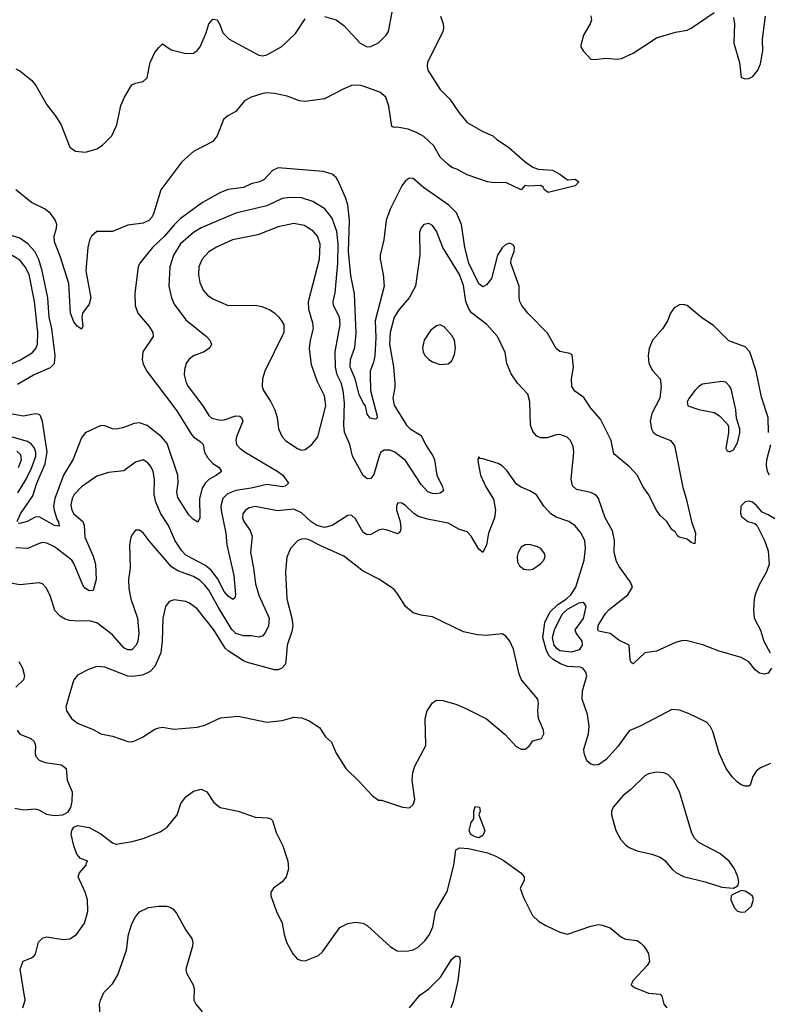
# Model space of a CAD drawing. Header units: inches. Extents: x 2134017 to 2292458, y 756222 to 916513.
# Tile 243 of 256: x 2201769 to 2205651, y 881789 to 886891. Entities that reach past the tile are written whole.
import ezdxf

# ---------------------------------------------------------------- set-up
doc = ezdxf.new("R2010")
doc.units = ezdxf.units.IN
doc.header["$MEASUREMENT"] = 0
doc.layers.add('C2808', color=7, linetype='Continuous')

msp = doc.modelspace()

# ---------------------------------------------------------------- linework, layer by layer
at = {"layer": 'C2808', "color": 5}
for points, elevation in [([(2203950.3, 886910), (2203964.9, 886870), (2203966.4, 886846.4), (2203962.3, 886830), (2203883.5, 886670), (2203881.1, 886650), (2203884.7, 886630), (2203948.6, 886528.6), (2203999.7, 886479.7), (2204047.9, 886407.9), (2204090, 886358.3), (2204170, 886312), (2204222, 886290), (2204243.8, 886270), (2204303.1, 886230), (2204390, 886153.8), (2204430, 886127.6), (2204457.3, 886117.3), (2204530.9, 886110.9), (2204570.2, 886090.2), (2204610, 886061.1), (2204650, 886063.8), (2204667.7, 886050), (2204650, 886029.6), (2204510, 885996), (2204489.4, 886009.4), (2204484, 886024), (2204471.6, 886031.6), (2204408, 886028), (2204387.5, 886032.5), (2204370, 886009.4), (2204290, 886047.3), (2204230, 886045.4), (2204195.3, 886050), (2204090, 886086.8), (2204036.1, 886116.1), (2204010, 886124.7), (2203990, 886139.8), (2203950, 886178.5), (2203916.8, 886236.8), (2203865.2, 886285.2), (2203830, 886305.2), (2203783.1, 886323.1), (2203726.6, 886333.4), (2203711.9, 886331.9), (2203698, 886338), (2203683.5, 886443.5), (2203667, 886490), (2203635.9, 886515.9), (2203550, 886546.6), (2203528.8, 886551.2), (2203490, 886549.2), (2203450, 886533.2), (2203350, 886480.6), (2203250, 886467.7), (2203220.9, 886470), (2203155.5, 886495.5), (2203090, 886508.7), (2203050, 886512.5), (2203030, 886509.2), (2202970.1, 886489.9), (2202935.6, 886470), (2202890, 886415.4), (2202847.9, 886392.1), (2202826.6, 886373.4), (2202792.8, 886290), (2202770, 886260.4), (2202670, 886207.5), (2202610, 886154), (2202501.8, 886010), (2202465.7, 885890), (2202456.5, 885870), (2202439.6, 885850), (2202410, 885835.9), (2202330, 885825.8), (2202250, 885793.3), (2202170, 885793.7), (2202140.9, 885770), (2202131.1, 885748.9), (2202122.7, 885710), (2202112.4, 885590), (2202138.6, 885450), (2202130, 885417.4), (2202094.7, 885370), (2202091.1, 885350), (2202096.5, 885303.5), (2202090, 885287.3), (2202070, 885300.5), (2202050, 885325.7), (2202033.7, 885370), (2202024.4, 885524.4), (2201981.2, 885661.2), (2201950, 885739.1), (2201948.9, 885770), (2201961.1, 885810), (2201961.9, 885830), (2201953.8, 885853.8), (2201930, 885887.3), (2201900.9, 885910), (2201830, 885944.1), (2201750, 886009.2)], 280), ([(2201750, 886636.5), (2201770, 886626.2), (2201830, 886577.6), (2201852.3, 886550), (2201909.6, 886449.6), (2201954, 886394), (2201982, 886350), (2202030.2, 886230.2), (2202059.3, 886210), (2202110, 886205), (2202170, 886221.5), (2202199.6, 886240.4), (2202248, 886290), (2202273.1, 886346.9), (2202293.9, 886446.1), (2202312.3, 886490), (2202350, 886552.7), (2202370, 886562), (2202410, 886570.3), (2202429.7, 886590), (2202445.5, 886670), (2202470, 886720.9), (2202490, 886747.7), (2202510, 886766), (2202554.8, 886734.8), (2202630, 886716.1), (2202670, 886718), (2202690, 886731.1), (2202704.3, 886750), (2202736.4, 886823.6), (2202750, 886870.4), (2202770, 886893.7), (2202792.4, 886890), (2202806.8, 886866.8), (2202822.8, 886822.8), (2202854.6, 886790), (2203010, 886707), (2203030, 886704.1), (2203050, 886709.2), (2203128.2, 886751.8), (2203200.1, 886819.9), (2203250, 886896.3)], 280), ([(2203350, 886908.4), (2203410, 886890.4), (2203450, 886860.4), (2203534.3, 886770), (2203570, 886751), (2203590, 886751.8), (2203630, 886771.2), (2203669.8, 886810), (2203680.9, 886830), (2203700.5, 886930)], 280), ([(2204730.2, 886910.2), (2204733.1, 886890), (2204727.6, 886870), (2204692.9, 886810), (2204678.4, 886758.4), (2204678.4, 886750), (2204690.4, 886730), (2204730, 886686.5), (2204750, 886684.4), (2204810, 886691.9), (2204866.8, 886686.8), (2204890, 886690.1), (2204950, 886718.2), (2205070, 886797.8), (2205170, 886826), (2205230, 886837.1), (2205250, 886846.4), (2205370, 886928.2)], 320), ([(2205470, 886902), (2205474.9, 886870), (2205471.3, 886770), (2205500.9, 886670), (2205510, 886591.3), (2205530, 886583.8), (2205550, 886586.4), (2205570, 886596.3), (2205597, 886630), (2205610, 886662), (2205622.4, 886730), (2205620.5, 886790), (2205635.6, 886910)], 320), ([(2205651.7, 884751.7), (2205649.1, 884830), (2205614.5, 884934.5), (2205586.9, 885070), (2205554.6, 885170), (2205530, 885196.5), (2205446.7, 885226.7), (2205366.8, 885306.8), (2205306.4, 885346.4), (2205230, 885409.7), (2205210, 885414.5), (2205190, 885412.6), (2205162.3, 885397.7), (2205143, 885370), (2205128, 885330), (2205104.4, 885290), (2205050, 885229.6), (2205033.4, 885186.6), (2205028.3, 885150), (2205031, 885110), (2205050, 885073.1), (2205089, 885030), (2205095.8, 884990), (2205088.6, 884930), (2205047.4, 884850), (2205037.9, 884810), (2205045, 884770), (2205053.5, 884753.5), (2205070, 884740.2), (2205143.8, 884710), (2205164.4, 884684.4), (2205206.6, 884466.6), (2205224.4, 884410), (2205251.8, 884290), (2205272.9, 884230), (2205270, 884175.3), (2205250, 884181.6), (2205230, 884198.7), (2205188.7, 884210), (2205178, 884218), (2205170, 884235.3), (2205150, 884249), (2205123.7, 884290), (2205090, 884322), (2205070, 884349.4), (2205029.8, 884429.8), (2205002, 884470), (2204971.1, 884530), (2204932.5, 884572.5), (2204850, 884640.7), (2204835.9, 884710), (2204781.2, 884821.2), (2204730, 884878), (2204694, 884934), (2204646.6, 884966.6), (2204632.3, 884990), (2204630.7, 885030), (2204640.9, 885090), (2204634, 885154), (2204622, 885162), (2204570, 885171.5), (2204550, 885187), (2204505.9, 885265.9), (2204403.9, 885370), (2204372.3, 885410), (2204362.4, 885430), (2204359.3, 885450), (2204359.3, 885510), (2204315.1, 885630), (2204316.9, 885650), (2204333.5, 885690), (2204335.1, 885710), (2204330, 885722.7), (2204310, 885732.8), (2204290, 885726), (2204270, 885709.5), (2204246.7, 885670), (2204214.8, 885550), (2204190, 885517.3), (2204170, 885506.9), (2204150, 885521.5), (2204097.7, 885630), (2204077.6, 885710), (2204060.7, 885830), (2204033.8, 885890), (2203994, 885930), (2203862.3, 886022.3), (2203810, 886068.7), (2203790, 886069.8), (2203770, 886055.6), (2203750, 886030.9), (2203689.5, 885910), (2203670, 885852), (2203656.6, 885750), (2203638.8, 885670), (2203637.7, 885650), (2203654, 885570), (2203659.4, 885510), (2203612.1, 885330), (2203615.7, 885244.3), (2203610.8, 885149.2), (2203604.1, 885115.9), (2203587.1, 885070), (2203585.8, 885050), (2203587.5, 884970), (2203624.2, 884830), (2203617.7, 884822.3), (2203610, 884820.3), (2203586.5, 884826.5), (2203570, 884847.3), (2203562.5, 884890), (2203550, 884906.2), (2203530, 884948.3), (2203508.2, 885030), (2203482.7, 885090), (2203484.6, 885130), (2203507.1, 885192.9), (2203513.1, 885266.9), (2203504.6, 885470), (2203485.5, 885565.5), (2203474.8, 885690), (2203480.1, 885850), (2203470, 885932), (2203459.3, 885970), (2203418.8, 886058.8), (2203410, 886072.8), (2203390, 886089.8), (2203343.6, 886103.6), (2203110, 886123.5), (2203079.5, 886110), (2203036.5, 886063.5), (2203012.7, 886050), (2202970, 886040.3), (2202930, 886021.7), (2202850, 886011.8), (2202810, 885996.1), (2202716.5, 885943.5), (2202601.6, 885858.4), (2202570, 885828.7), (2202520.6, 885770), (2202458, 885710), (2202392, 885630), (2202384.3, 885610), (2202365.6, 885474.4), (2202368.4, 885410), (2202381.8, 885370), (2202441.3, 885301.3), (2202460.2, 885270), (2202460.7, 885250), (2202407.8, 885170), (2202403.7, 885130), (2202410, 885106.7), (2202428, 885070), (2202584.1, 884864.1), (2202661, 884741), (2202670, 884729.3), (2202705.9, 884705.9), (2202721.2, 884690), (2202727.8, 884650), (2202742.7, 884622.7), (2202770, 884591.9), (2202803.1, 884570), (2202815.3, 884550), (2202790.4, 884530), (2202750, 884507.8), (2202731.2, 884488.8), (2202716.3, 884463.7), (2202701.8, 884410), (2202704.2, 884310), (2202692.5, 884287.5), (2202670, 884301.3), (2202646, 884326), (2202590, 884414.5), (2202583.8, 884443.8), (2202590.9, 884489.1), (2202589, 884530), (2202534.4, 884694.4), (2202505.3, 884730), (2202430, 884788.1), (2202390, 884801.9), (2202362.1, 884797.9), (2202304.7, 884775.3), (2202270, 884769.8), (2202250, 884770.8), (2202210, 884786.6), (2202190, 884788.2), (2202108.6, 884750), (2202090, 884724.2), (2202046.6, 884613.4), (2201997.4, 884530), (2201951.6, 884410), (2201945.1, 884370), (2201947.5, 884350), (2201962.3, 884302.3), (2201971, 884289), (2201973.4, 884266.6), (2201950, 884269.3), (2201870, 884315.2), (2201850, 884313.8), (2201808.5, 884290), (2201770, 884279.8), (2201762, 884282)], 320), ([(2205667.3, 883530), (2205650, 883504.8), (2205630, 883498.9), (2205604.2, 883504.3), (2205582.1, 883522.1), (2205550, 883563.5), (2205510, 883586.6), (2205390, 883620.5), (2205311, 883651), (2205230, 883672.6), (2205206.7, 883673.3), (2205170, 883664), (2205070, 883618.7), (2205010, 883609.5), (2204950, 883553.2), (2204940.1, 883560.1), (2204934.5, 883574.5), (2204929.4, 883649.4), (2204874.9, 883674.9), (2204829.8, 883709.8), (2204770, 883722.3), (2204766, 883730), (2204768.4, 883751.6), (2204806.3, 883813.7), (2204826.1, 883833.9), (2204923, 883910), (2204946, 883950), (2204936.6, 883976.6), (2204877.8, 884057.8), (2204863.8, 884083.8), (2204852.1, 884130), (2204852.9, 884192.9), (2204842.9, 884242.9), (2204804.8, 884310), (2204769.8, 884409.8), (2204761.4, 884421.4), (2204751.4, 884431.4), (2204730, 884440.3), (2204655.8, 884455.8), (2204635.8, 884475.8), (2204628.5, 884510), (2204643.1, 884650), (2204638.5, 884678.5), (2204625.1, 884710), (2204607.8, 884727.8), (2204570, 884741), (2204550, 884739.2), (2204504, 884724), (2204470, 884724), (2204450, 884733.3), (2204430, 884757), (2204418.2, 884790), (2204413.8, 884910), (2204403.5, 884950), (2204350, 885007.8), (2204316.6, 885056.6), (2204294.8, 885110), (2204286.2, 885166.2), (2204246.6, 885250), (2204191.8, 885311.8), (2204112.3, 885372.3), (2204095.4, 885395.4), (2204083.2, 885430), (2204070, 885513.3), (2204050, 885569.8), (2203962.7, 885710), (2203930, 885795.1), (2203910, 885824.5), (2203890, 885835.6), (2203864.9, 885830), (2203850, 885812.7), (2203842, 885790), (2203843.6, 885670), (2203820.6, 885510), (2203789.4, 885450), (2203736.3, 885390), (2203710.2, 885350), (2203690, 885269.3), (2203686.1, 885210), (2203707.7, 885092.3), (2203714.4, 885005.6), (2203714.8, 884985.2), (2203704.2, 884930), (2203710, 884894), (2203774.3, 884790), (2203793.6, 884770), (2203850, 884735.8), (2203872.9, 884690), (2203911.7, 884631.7), (2203919.2, 884610), (2203931.6, 884530), (2203961.6, 884470), (2203966.7, 884450), (2203950, 884436.9), (2203930, 884433.6), (2203910, 884435.2), (2203884.6, 884444.6), (2203850, 884483.2), (2203770, 884606.9), (2203713.8, 884650), (2203690, 884659.9), (2203659.1, 884660.9), (2203642, 884650), (2203632.3, 884630), (2203605.4, 884534.5), (2203590, 884513), (2203570, 884512.4), (2203550, 884529.8), (2203494.4, 884630), (2203480.6, 884690), (2203454, 884754), (2203449.4, 884790), (2203453.8, 884906.2), (2203447.2, 884970), (2203435.8, 885010), (2203416, 885050), (2203407.5, 885090), (2203404.9, 885170), (2203430.9, 885310.9), (2203427, 885350), (2203397, 885410), (2203395.2, 885430), (2203404.2, 885475.7), (2203418.4, 885630), (2203419.9, 885730), (2203414.1, 885794.1), (2203390, 885863.1), (2203351.5, 885911.5), (2203290, 885948.3), (2203230, 885968.3), (2203170, 885969.3), (2203130, 885964.6), (2203050, 885925.8), (2202890, 885887.7), (2202710, 885812.5), (2202670, 885789.1), (2202603, 885730), (2202566.1, 885670), (2202547.1, 885610), (2202543.2, 885510), (2202556.5, 885450), (2202570, 885416.4), (2202630, 885334.9), (2202738, 885250), (2202755.8, 885230), (2202763.1, 885210), (2202754.9, 885190), (2202725.5, 885170), (2202670, 885149.7), (2202647.6, 885132.4), (2202632.9, 885110), (2202623.1, 885076.9), (2202622.2, 885050), (2202632.4, 885010), (2202642.5, 884990), (2202718.2, 884890), (2202750, 884839.5), (2202766.3, 884826.3), (2202810, 884815.5), (2202830, 884817.7), (2202890, 884837.5), (2202910, 884835.8), (2202918.7, 884830), (2202925.5, 884810), (2202894.1, 884730), (2202890.2, 884710), (2202893.2, 884690), (2202910.2, 884670), (2202938.5, 884650), (2203107.9, 884550), (2203133.2, 884530), (2203163.1, 884490), (2203146.6, 884473.4), (2203131.3, 884470), (2203050, 884482.6), (2202970, 884463.3), (2202890, 884451.7), (2202846.8, 884433.2), (2202823.3, 884410), (2202811.8, 884370), (2202813.1, 884346.8), (2202838.4, 884230), (2202844, 884170), (2202879.7, 884010), (2202888, 883912), (2202885.3, 883894.7), (2202873.9, 883886.1), (2202850, 883903.5), (2202830, 883928.4), (2202794.8, 883994.8), (2202759.7, 884039.7), (2202730, 884063.5), (2202630, 884115.9), (2202610, 884137.8), (2202575.2, 884190), (2202540.6, 884270), (2202501.7, 884330), (2202475.8, 884390), (2202466.7, 884430), (2202468.2, 884510), (2202461.8, 884550), (2202450, 884575.6), (2202434.6, 884594.6), (2202410, 884609.6), (2202370, 884597.4), (2202310, 884553.5), (2202230, 884544.8), (2202170, 884526.4), (2202090, 884470.7), (2202051.6, 884430), (2202040.7, 884410), (2202034.5, 884374.5), (2202039.5, 884350), (2202050.2, 884330), (2202096.5, 884290), (2202104.2, 884270), (2202106.3, 884210), (2202150.9, 884110.9), (2202162.1, 884070), (2202165.5, 883990), (2202150, 883933.2), (2202130, 883931.6), (2202110, 883943.5), (2202098, 883958), (2202052.7, 884070), (2202039, 884090), (2201950, 884159), (2201910, 884178.5), (2201890, 884181.3), (2201870, 884176.3), (2201810, 884150.6), (2201750, 884154.6)], 340), ([(2201758.2, 885001.8), (2201841.4, 885050), (2201930, 885088.4), (2201949.9, 885110.1), (2201953.3, 885150), (2201936.3, 885290), (2201922.9, 885350), (2201915.9, 885450), (2201886.4, 885590), (2201868.3, 885648.3), (2201847.9, 885690), (2201811.9, 885730), (2201770, 885759.1), (2201670, 885789.9)], 320), ([(2201690, 885091.5), (2201770, 885127.1), (2201834.8, 885165.2), (2201852.6, 885187.4), (2201861.1, 885210), (2201863.2, 885270), (2201846.7, 885430), (2201818.5, 885570), (2201798.5, 885610), (2201770, 885645.2), (2201730, 885669.3)], 340), ([(2201756.4, 884290), (2201772.9, 884330), (2201836.8, 884423.2), (2201858.7, 884490), (2201901.7, 884590), (2201911.9, 884651.9), (2201888.3, 884808.3), (2201877.4, 884837.4), (2201870, 884845.1), (2201850, 884848.5), (2201790, 884837.2), (2201730, 884846.6)], 320), ([(2201760.6, 884439.4), (2201802.3, 884510), (2201830, 884566.3), (2201852.9, 884630), (2201853.4, 884650), (2201845.9, 884670), (2201830, 884690.9), (2201810, 884705.7), (2201730, 884728.3)], 340), ([(2201764.1, 884570), (2201778.6, 884610), (2201775.4, 884635.4), (2201755.3, 884655.3)], 360), ([(2205656, 884530), (2205647, 884550), (2205641.7, 884581.7), (2205643.5, 884610), (2205663.4, 884690)], 320), ([(2205662.6, 883037.4), (2205610, 883013.6), (2205590, 882998), (2205570.5, 882970), (2205555.6, 882924.4), (2205550, 882919.3), (2205530, 882918.4), (2205510, 882925.6), (2205490, 882940.5), (2205465.5, 882965.5), (2205432.7, 883010), (2205396.2, 883090), (2205363, 883203), (2205349.6, 883230), (2205329.3, 883250), (2205236, 883296), (2205190, 883312.4), (2205150, 883315.6), (2204990, 883231.1), (2204930, 883205.4), (2204870, 883125.1), (2204810, 883057.6), (2204770, 883029.6), (2204750, 883027.3), (2204730, 883032.7), (2204709.4, 883050), (2204695.1, 883090), (2204694.7, 883110), (2204717.7, 883190), (2204722, 883230), (2204713.4, 883290), (2204685.6, 883370), (2204687.7, 883412.3), (2204709.7, 883490), (2204704.7, 883510), (2204689.8, 883529.8), (2204675.8, 883535.8), (2204610, 883539), (2204572.7, 883552.7), (2204535.6, 883575.6), (2204514.9, 883594.9), (2204499.8, 883619.8), (2204482.2, 883690), (2204492.6, 883767.4), (2204518.4, 883821.6), (2204559.4, 883860.6), (2204604.1, 883890), (2204626, 883910), (2204653.1, 883950), (2204696.3, 884090), (2204703.4, 884150), (2204699.9, 884190), (2204679.8, 884230), (2204650, 884267.7), (2204616.3, 884290), (2204550, 884313.6), (2204523.1, 884330), (2204487.6, 884370), (2204448, 884428), (2204414.5, 884450), (2204369, 884469), (2204344.4, 884484.4), (2204294.1, 884554.1), (2204270, 884578.5), (2204250, 884590.8), (2204170, 884616), (2204156.4, 884616.4), (2204150, 884626), (2204144.7, 884610), (2204146, 884594), (2204158.7, 884530), (2204186.5, 884470), (2204226.2, 884406.2), (2204235.9, 884350), (2204230.7, 884310), (2204199.1, 884230), (2204190, 884169.4), (2204170, 884129.3), (2204150, 884147), (2204110, 884214.7), (2204090, 884237.4), (2204050, 884248.5), (2203990, 884282.5), (2203883, 884303), (2203837.3, 884317.3), (2203812.6, 884332.6), (2203770, 884373.5), (2203750, 884386.3), (2203730, 884386.6), (2203722.7, 884370), (2203723.5, 884350), (2203742.2, 884290), (2203746, 884254), (2203742.8, 884237.2), (2203730, 884226.3), (2203670, 884247.9), (2203650, 884250.8), (2203630, 884246.2), (2203590, 884223.9), (2203570, 884221.5), (2203550, 884233.7), (2203510, 884305.1), (2203490, 884323.1), (2203470, 884321.7), (2203390, 884270.6), (2203350, 884260.2), (2203309.8, 884270), (2203279.2, 884290), (2203230, 884335), (2203190, 884355), (2203106.4, 884346.3), (2202990, 884368), (2202959.1, 884360.9), (2202939.6, 884350), (2202926, 884330), (2202925.1, 884310), (2202931.1, 884290), (2202963.7, 884243.7), (2202974.1, 884214.1), (2202966.3, 884130), (2202982.3, 884050), (2202991.9, 883968.1), (2203010, 883908.7), (2203063.5, 883790), (2203059.2, 883750), (2203043.7, 883716.3), (2203030, 883698), (2203010, 883692), (2202970, 883698.4), (2202930, 883697.9), (2202890, 883710.6), (2202870, 883731.6), (2202801.6, 883841.6), (2202750, 883934.9), (2202730, 883961.5), (2202704.4, 883984.4), (2202670, 884005.8), (2202590, 884035.2), (2202556.5, 884056.5), (2202440.5, 884190), (2202410, 884232.3), (2202390, 884246), (2202370, 884245.2), (2202354.2, 884225.8), (2202346.4, 884210), (2202338.7, 884170), (2202342.4, 884050), (2202333.8, 883990), (2202336.1, 883943.9), (2202345.7, 883890), (2202380.5, 883790), (2202387.7, 883710), (2202381.5, 883670), (2202372.9, 883650), (2202350, 883625), (2202330, 883624.8), (2202310, 883636.8), (2202250, 883703.4), (2202170, 883766), (2202130, 883776.2), (2202070, 883773.8), (2202030, 883777.5), (2202004.6, 883784.6), (2201979.4, 883799.4), (2201951.5, 883830), (2201927.9, 883907.9), (2201907.2, 883947.2), (2201888.1, 883968.1), (2201870, 883972.6), (2201770, 883962.2), (2201650, 883984.8)], 360), ([(2205683.7, 884303.7), (2205650, 884326), (2205619.3, 884339.3), (2205590, 884373.2), (2205568, 884390), (2205550, 884396), (2205530, 884392.7), (2205508.2, 884370), (2205505.8, 884334.2), (2205510, 884318), (2205544.7, 884290), (2205579.8, 884279.8), (2205590.9, 884270.9), (2205631.5, 884191.5), (2205650, 884138), (2205654.3, 884070), (2205641.7, 884030), (2205601.8, 883958.2), (2205584, 883916), (2205577.3, 883890), (2205573.6, 883830), (2205577.7, 883790), (2205610, 883727.3), (2205627.9, 883670), (2205659.7, 883610)], 340), ([(2201764.5, 883564.5), (2201784.6, 883530), (2201793.6, 883490), (2201788.7, 883470), (2201750, 883431.3)], 360), ([(2201757.1, 883210), (2201770, 883188.4), (2201826.4, 883166.4), (2201845.2, 883150), (2201852.1, 883130), (2201849.4, 883090), (2201853, 883073), (2201870, 883053.1), (2201901.7, 883041.7), (2201986.8, 883030), (2202010, 883010.5), (2202015.6, 882950), (2202041.1, 882890), (2202040.6, 882839.4), (2202032, 882808), (2202017.2, 882782.8), (2201991.8, 882768.2), (2201955.5, 882764.5), (2201928.1, 882768.1), (2201910, 882772.9), (2201870, 882794.5), (2201850, 882799.2), (2201790, 882795), (2201743.5, 882803.5)], 360), ([(2201786, 881770), (2201797.4, 881810), (2201772.1, 881970), (2201787.6, 882012.4), (2201831.2, 882028.8), (2201842.7, 882037.3), (2201851, 882049), (2201867.1, 882110), (2201890, 882133.4), (2201910, 882138.9), (2201995.6, 882124.4), (2202030, 882128), (2202063.7, 882150), (2202105.6, 882210), (2202122.4, 882270), (2202121.7, 882330), (2202109.6, 882370.4), (2202072.8, 882450), (2202079.7, 882470), (2202114, 882510), (2202116, 882524), (2202122, 882530), (2202084.1, 882544.1), (2202065.9, 882565.9), (2202049.6, 882610.4), (2202037, 882670), (2202039.3, 882690), (2202050, 882706), (2202070, 882714.8), (2202130, 882704.9), (2202190, 882672.4), (2202250, 882624.9), (2202270, 882619.1), (2202352.3, 882632.3), (2202410, 882647.2), (2202497.7, 882682.3), (2202533.9, 882706.1), (2202585.6, 882770), (2202604.7, 882830), (2202630, 882863), (2202670, 882894), (2202710, 882904), (2202738.8, 882890), (2202775.1, 882835.1), (2202808.3, 882808.3), (2202902, 882790), (2202990, 882758), (2203055.5, 882755.5), (2203070.6, 882750.6), (2203080.7, 882740.7), (2203098.5, 882678.5), (2203134, 882610), (2203158.8, 882530), (2203162.8, 882490), (2203150.5, 882449.5), (2203130, 882424), (2203084.7, 882390), (2203071.3, 882370), (2203071.3, 882350), (2203101, 882270), (2203130.7, 882210), (2203140.5, 882150), (2203153, 882110), (2203184.9, 882050), (2203210, 882022), (2203230, 882014.9), (2203250, 882014.4), (2203317.8, 882042.2), (2203338.9, 882061.1), (2203430, 882187.2), (2203470, 882207.2), (2203510, 882214.4), (2203548.3, 882208.3), (2203570, 882196.3), (2203690, 882088.7), (2203726.4, 882066.4), (2203776.3, 882063.7), (2203810, 882071.8), (2203834.9, 882085.1), (2203870, 882117), (2203894.6, 882150), (2203910.9, 882190.9), (2203925.3, 882270), (2203986, 882374), (2204019.4, 882510), (2204030.8, 882589.2), (2204050, 882600.2), (2204096.9, 882596.9), (2204193.9, 882573.9), (2204237.1, 882557.1), (2204275.3, 882535.3), (2204368, 882470), (2204385.5, 882450), (2204385.5, 882430), (2204364.9, 882390), (2204381.7, 882341.7), (2204428.7, 882248.7), (2204459.5, 882219.5), (2204497.2, 882197.2), (2204570, 882163.1), (2204610, 882152.4), (2204730, 882194.4), (2204770, 882201.6), (2204790, 882199.3), (2204830, 882184.9), (2204890, 882137.3), (2204910, 882126.8), (2204970, 882118.8), (2204990, 882106), (2205006, 882090), (2205030, 882052), (2205034, 882010), (2205022, 881990), (2204947.7, 881910), (2204938.8, 881890), (2204956.4, 881876.4), (2205030, 881846.2), (2205090, 881840.4), (2205098, 881830), (2205109, 881790), (2205123.7, 881770)], 360), ([(2202186.6, 881730), (2202182.9, 881790), (2202187.6, 881810), (2202206, 881850), (2202250, 881894.4), (2202278.1, 881941.8), (2202322.7, 882070), (2202334, 882150), (2202350, 882205.5), (2202370, 882242.8), (2202390, 882267.3), (2202438, 882290), (2202490, 882297.3), (2202530, 882297.1), (2202550, 882292.7), (2202563.9, 882283.9), (2202581.8, 882261.8), (2202630, 882172.4), (2202661.1, 882130), (2202667.2, 882110), (2202664.6, 882090), (2202630.4, 881970), (2202634.9, 881950), (2202668.9, 881890), (2202673.7, 881870), (2202672.2, 881810), (2202682, 881790), (2202715.2, 881750)], 340), ([(2203790, 881770.5), (2203843.8, 881836.2), (2203891.4, 881868.6), (2203950.7, 881929.3), (2204010, 882022.4), (2204030, 882039.3), (2204050, 882034.8), (2204052.2, 882012.2), (2204040.9, 881910), (2204016.4, 881803.6), (2204004.2, 881770)], 340)]:
    msp.add_lwpolyline(points, dxfattribs=dict(at, elevation=elevation))
for points, elevation in [([(2203190, 885835.2), (2203110, 885818), (2203003.7, 885776.3), (2202872.4, 885750), (2202790, 885712.2), (2202750, 885687.8), (2202715, 885650), (2202699, 885610), (2202696.6, 885570), (2202703.2, 885530), (2202721.2, 885490), (2202743.6, 885463.6), (2202770, 885444.2), (2202850, 885409.2), (2202990, 885411.3), (2203024.8, 885404.8), (2203067, 885387), (2203090, 885372), (2203112, 885352), (2203127.2, 885330), (2203138, 885310), (2203138.3, 885270), (2203039.5, 885070), (2203028.5, 885030), (2203027, 884990), (2203033.4, 884970), (2203071.5, 884911.5), (2203092.1, 884870), (2203104.2, 884830), (2203111.7, 884770), (2203130.3, 884730), (2203150, 884708.8), (2203210, 884668.4), (2203230, 884660.4), (2203250, 884664.4), (2203283.7, 884690), (2203315.6, 884730), (2203356.3, 884890), (2203350, 884942), (2203313.7, 885013.7), (2203282.6, 885102.6), (2203272.7, 885187.3), (2203277.8, 885230), (2203292.9, 885290), (2203290, 885319), (2203267.7, 885390), (2203267.1, 885430), (2203323.4, 885650), (2203327.4, 885727.4), (2203313.7, 885770), (2203290, 885797.4), (2203244, 885824)], 360), ([(2203950, 885309.6), (2203930, 885305.1), (2203900, 885280), (2203866.5, 885230), (2203858.3, 885190), (2203861.7, 885170), (2203870.4, 885150), (2203890.5, 885130), (2203910, 885118.9), (2203950, 885104.9), (2203990, 885107.7), (2204010, 885122.8), (2204023.7, 885156.3), (2204028.6, 885190), (2204023.1, 885230), (2204010, 885255.1), (2203970, 885299.6)], 360), ([(2205410, 885016), (2205310, 885001.7), (2205290, 884989.7), (2205270, 884969.7), (2205240.2, 884930), (2205230.4, 884910), (2205233.4, 884890), (2205290, 884871.4), (2205370, 884854.9), (2205397.4, 884837.4), (2205437, 884797), (2205444.1, 884784.1), (2205444.9, 884750), (2205431, 884670), (2205436.9, 884656.9), (2205450, 884651), (2205470, 884662.8), (2205490, 884698), (2205502.4, 884750), (2205502.9, 884770), (2205485.6, 884825.6), (2205481.7, 884870), (2205457.4, 884977.4), (2205450, 884992.3), (2205430, 885012.3)], 340), ([(2203250, 884201), (2203230, 884199.8), (2203210, 884189.8), (2203172.7, 884150), (2203154.4, 884105.6), (2203147.2, 884030), (2203154.8, 883890), (2203180.4, 883790), (2203185, 883750), (2203180.2, 883719.8), (2203155.3, 883650), (2203150, 883565.2), (2203144.9, 883550), (2203129.2, 883530.8), (2203110, 883522.6), (2203090, 883521.7), (2202950, 883559.3), (2202930, 883568.8), (2202850, 883620.2), (2202834.9, 883634.9), (2202776.5, 883730), (2202690, 883838.2), (2202650, 883867.7), (2202630, 883876.5), (2202570, 883885.3), (2202543.6, 883876.4), (2202524.9, 883850), (2202512.2, 883790), (2202508.2, 883670), (2202500.5, 883610), (2202470, 883539.7), (2202446.7, 883513.3), (2202405.9, 883494.1), (2202352.6, 883487.4), (2202330, 883489), (2202210, 883535.3), (2202170, 883539.7), (2202130, 883525.3), (2202070, 883495.1), (2202050.2, 883470), (2202044.7, 883455.3), (2202008.8, 883330), (2202012, 883310), (2202038.4, 883270), (2202070, 883246), (2202150, 883212.7), (2202190, 883190.3), (2202250, 883178), (2202330, 883150.5), (2202350, 883148), (2202370, 883154.9), (2202406.9, 883173.1), (2202470, 883214), (2202490, 883220.7), (2202510, 883224), (2202570, 883214.8), (2202690, 883224), (2202730, 883234.8), (2202810, 883274), (2202902, 883282), (2203050.5, 883250.5), (2203130, 883259.5), (2203190, 883275.8), (2203233, 883273), (2203270, 883258.4), (2203323.4, 883223.4), (2203354.6, 883174.6), (2203386.6, 883146.6), (2203410.6, 883090), (2203460.7, 883010), (2203530, 882942.8), (2203596, 882870), (2203630, 882846.8), (2203646, 882846), (2203754, 882810), (2203790, 882807.3), (2203810, 882824.7), (2203817.2, 882850), (2203804.5, 882950), (2203807, 882990), (2203817.2, 883022.8), (2203874.5, 883130), (2203872.3, 883270), (2203881.2, 883310), (2203909.5, 883350.5), (2203930, 883364), (2203963.4, 883363.4), (2204030, 883343.8), (2204082.3, 883322.3), (2204190, 883268), (2204287.1, 883187.1), (2204343.9, 883123.9), (2204370, 883110.6), (2204389.4, 883110.6), (2204410, 883126), (2204430, 883154), (2204474.5, 883165.5), (2204487, 883190), (2204485.1, 883210), (2204458.7, 883270), (2204455.6, 883310), (2204459.5, 883350), (2204455.1, 883370), (2204370.9, 883470.9), (2204359.5, 883499.5), (2204329.7, 883629.7), (2204311, 883671), (2204290, 883696), (2204270, 883709.2), (2204190, 883699.5), (2204142.7, 883702.7), (2204070, 883719.5), (2203910, 883797.2), (2203850, 883804.5), (2203810, 883817), (2203770, 883849.4), (2203730, 883913.6), (2203710, 883938.7), (2203691.9, 883951.9), (2203632.2, 883992.2), (2203550, 884034), (2203450, 884110.9), (2203330, 884163.9), (2203270, 884195.5)], 380), ([(2204410, 884171.5), (2204390, 884169.5), (2204370, 884158), (2204353.4, 884130), (2204348.5, 884110), (2204350, 884082), (2204360.9, 884060.9), (2204383.7, 884043.7), (2204410, 884039.3), (2204430, 884044.4), (2204470, 884070.5), (2204487.3, 884090), (2204494.3, 884110), (2204490, 884124), (2204471.6, 884150), (2204450, 884161.3)], 380), ([(2204630, 883613.9), (2204570, 883620.5), (2204555.2, 883630), (2204540.9, 883650), (2204531.5, 883690), (2204541.9, 883730), (2204582.6, 883810), (2204610, 883836.4), (2204669.9, 883870), (2204690, 883872.4), (2204704.8, 883850), (2204691.3, 883788.7), (2204648.2, 883730), (2204654.7, 883710), (2204683.4, 883670), (2204685, 883650), (2204670, 883626.4)], 340), ([(2205070, 882991.1), (2205030, 882983), (2205010, 882973), (2204937.6, 882902.4), (2204897.6, 882870), (2204845.5, 882810), (2204837.1, 882790), (2204838, 882770), (2204860.4, 882690), (2204884.5, 882644.5), (2204910, 882615.5), (2204930, 882601.3), (2204970, 882584.4), (2205046.6, 882566.6), (2205090.4, 882550.4), (2205114, 882534), (2205150, 882490.7), (2205171.8, 882471.8), (2205210.3, 882450.3), (2205323.4, 882423.4), (2205410, 882395.5), (2205469.2, 882390.8), (2205490, 882402), (2205494.6, 882405.4), (2205497.2, 882422.8), (2205492.3, 882450), (2205474.5, 882490), (2205447, 882530), (2205399.3, 882570), (2205290, 882626.6), (2205267, 882650), (2205254.7, 882674.7), (2205189.7, 882890), (2205158.7, 882950), (2205130, 882979.6), (2205108.2, 882988.2)], 380), ([(2204150, 882651.8), (2204130, 882656.9), (2204109, 882669), (2204099.2, 882690), (2204109.8, 882730), (2204124.2, 882750), (2204123.5, 882790), (2204130, 882813.7), (2204152.4, 882810), (2204157.1, 882790), (2204150.5, 882770), (2204180.3, 882690), (2204170, 882662.7)], 360), ([(2205510, 882378), (2205463.5, 882356.5), (2205458, 882350), (2205456, 882330), (2205474, 882290), (2205490, 882270.8), (2205510, 882265.5), (2205530, 882268), (2205562.5, 882297.5), (2205574, 882334), (2205569, 882349), (2205558, 882358), (2205530, 882375.3)], 380)]:
    msp.add_lwpolyline(points, close=True, dxfattribs=dict(at, elevation=elevation))

doc.saveas('drawing.dxf')
